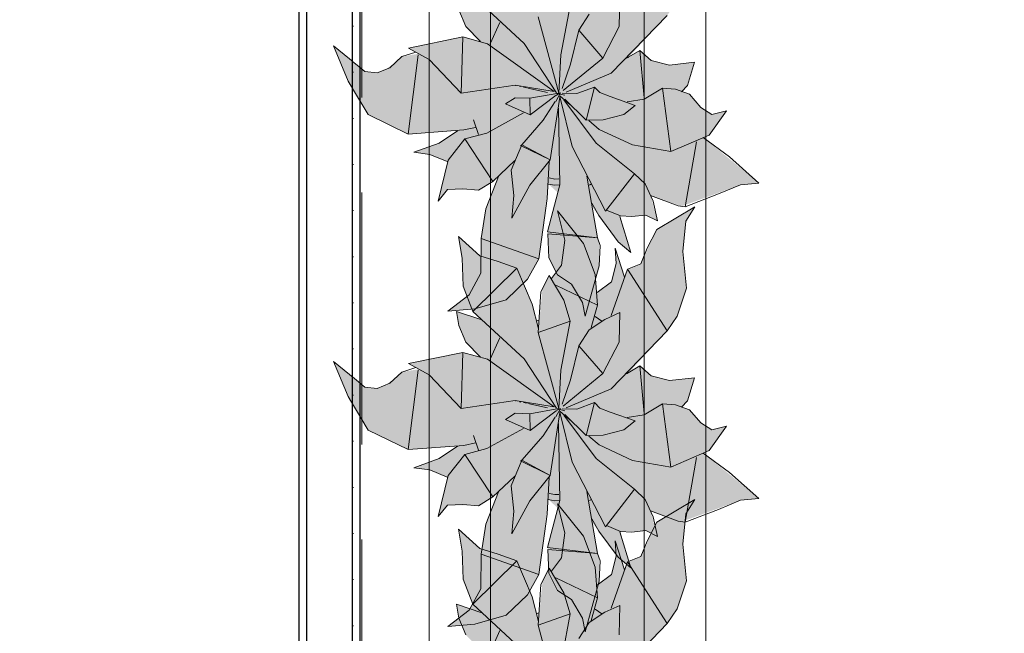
# Model space of a CAD drawing. Header units: millimetres. Extents: x -59761 to 112741, y -57975 to 46221.
# Tile 203 of 256: x 28408 to 30010, y 588 to 1586. Entities that reach past the tile are written whole.
import ezdxf

# ---------------------------------------------------------------- set-up
doc = ezdxf.new("R2010")
doc.units = ezdxf.units.MM
doc.linetypes.add('Wipeout_Contour', pattern=[1000, 0, -1000])
doc.linetypes.add('Штриховая', pattern=[564.444447, 282.222223, -282.222223])
for name, color, linetype in [('Интерьер - Мебель', 7, 'Continuous'), ('Конструктив - Стены Блок 100 нов', 7, 'Continuous'), ('Элемент Модели - Зона', 7, 'Continuous')]:
    doc.layers.add(name, color=color, linetype=linetype)

msp = doc.modelspace()

# ---------------------------------------------------------------- linework, layer by layer
at = {"layer": 'Интерьер - Мебель', "color": 7, "linetype": 'Continuous', "lineweight": 5}
for p, q in [((29074.11, 1718.07), (29074.11, 218.07)), ((29524.11, 218.07), (29524.11, 1718.07)), ((29174.11, 1618.07), (29174.11, 318.07)), ((29424.11, 318.07), (29424.11, 1618.07))]:
    msp.add_line(p, q, dxfattribs=at)
at = {"layer": 'Интерьер - Мебель', "color": 7, "linetype": 'Continuous', "lineweight": 15}
for p, q in [((29145.37, 1624.04), (29228.86, 1546.86)), ((29145.37, 1624.04), (29228.86, 1546.86)), ((29383.33, 1574.22), (29384.18, 1622.21)), ((29383.33, 1574.22), (29384.18, 1622.21)), ((29288.57, 1528.51), (29303.52, 1608.28)), ((29288.57, 1528.51), (29303.52, 1608.28)), ((29122.36, 1601.33), (29133.73, 1574.3)), ((29122.36, 1601.33), (29133.73, 1574.3)), ((29251.68, 1589.96), (29285.3, 1466.11)), ((29251.68, 1589.96), (29285.3, 1466.11)), ((29317.63, 1568.5), (29334.4, 1594.32)), ((29317.63, 1568.5), (29334.4, 1594.32)), ((29370.31, 1498.47), (29461.67, 1592.52)), ((29370.31, 1498.47), (29461.67, 1592.52)), ((29133.73, 1574.3), (29157.58, 1550.05)), ((29133.73, 1574.3), (29157.58, 1550.05)), ((29173.24, 1546.37), (29189.2, 1581.14)), ((29173.24, 1546.37), (29189.2, 1581.14)), ((29356.66, 1523.07), (29383.33, 1574.22)), ((29356.66, 1523.07), (29383.33, 1574.22)), ((29040.83, 1539.41), (29128.99, 1557.44)), ((29040.83, 1539.41), (29128.99, 1557.44)), ((29126.25, 1466.25), (29128.98, 1557.44)), ((29126.25, 1466.25), (29128.98, 1557.44)), ((29128.99, 1557.44), (29169, 1546.41)), ((29128.99, 1557.44), (29169, 1546.41)), ((29304.41, 1513.14), (29317.63, 1568.5)), ((29304.41, 1513.14), (29317.63, 1568.5)), ((29317.63, 1568.5), (29356.66, 1523.07)), ((29317.63, 1568.5), (29356.66, 1523.07)), ((29040.83, 1539.41), (29074.05, 1521.08)), ((29040.83, 1539.41), (29074.05, 1521.08)), ((29169, 1546.41), (29277.69, 1468.78)), ((29169, 1546.41), (29277.69, 1468.78)), ((29228.86, 1546.86), (29281.62, 1466.79)), ((29228.86, 1546.86), (29281.62, 1466.79)), ((29010.06, 1507.39), (29029.84, 1525.66)), ((29010.06, 1507.39), (29029.84, 1525.66)), ((29029.84, 1525.66), (29052.63, 1532.96)), ((29029.84, 1525.66), (29052.63, 1532.96)), ((29040.19, 1399.46), (29056.48, 1528.46)), ((29040.19, 1399.46), (29056.48, 1528.46)), ((29285.3, 1466.11), (29288.57, 1528.51)), ((29285.3, 1466.11), (29288.57, 1528.51)), ((29292.49, 1470.34), (29356.66, 1523.07)), ((29292.49, 1470.34), (29356.66, 1523.07)), ((29395.38, 1522.89), (29416.74, 1535.51)), ((29395.38, 1522.89), (29416.74, 1535.51)), ((29397.14, 1526.53), (29398, 1523.73)), ((29397.14, 1526.53), (29398, 1523.73)), ((29416.74, 1535.51), (29424.01, 1458.32)), ((29416.74, 1535.51), (29435.53, 1519.39)), ((29416.74, 1535.51), (29424.01, 1458.32)), ((29416.74, 1535.51), (29435.53, 1519.39)), ((28989.53, 1499.1), (29010.06, 1507.39)), ((28989.53, 1499.1), (29010.06, 1507.39)), ((29074.05, 1521.08), (29126.25, 1466.25)), ((29074.05, 1521.08), (29126.25, 1466.25)), ((29290.39, 1473.6), (29304.41, 1513.14)), ((29290.39, 1473.6), (29304.41, 1513.14)), ((29435.53, 1519.39), (29465.04, 1511.8)), ((29435.53, 1519.39), (29465.04, 1511.8)), ((29465.04, 1511.8), (29505.89, 1516.38)), ((29465.04, 1511.8), (29505.89, 1516.38)), ((29494.47, 1478.64), (29505.89, 1516.38)), ((29494.47, 1478.64), (29505.89, 1516.38)), ((29297.17, 1467.64), (29370.31, 1498.47)), ((29297.17, 1467.64), (29370.31, 1498.47)), ((29126.25, 1466.25), (29214.12, 1479.08)), ((29126.25, 1466.25), (29214.12, 1479.08)), ((29214.12, 1479.08), (29277.69, 1468.78)), ((29214.12, 1479.08), (29277.69, 1468.78)), ((29214.56, 1478.8), (29215.68, 1478.56)), ((29214.56, 1478.8), (29215.68, 1478.56)), ((29221.26, 1477.34), (29223.49, 1476.86)), ((29221.26, 1477.34), (29223.49, 1476.86)), ((29227.95, 1475.89), (29232.42, 1474.91)), ((29227.95, 1475.89), (29232.42, 1474.91)), ((29234.65, 1474.42), (29266.97, 1467.38)), ((29234.65, 1474.42), (29266.97, 1467.38)), ((29314.68, 1465.3), (29343.04, 1476.1)), ((29314.68, 1465.3), (29343.04, 1476.1)), ((29329.48, 1422.33), (29343.04, 1476.1)), ((29329.48, 1422.33), (29343.04, 1476.1)), ((29343.04, 1476.1), (29351.96, 1467.03)), ((29343.04, 1476.1), (29351.96, 1467.03)), ((29424.03, 1456.05), (29453.62, 1474.06)), ((29424.03, 1456.05), (29453.62, 1474.06)), ((29453.62, 1474.06), (29467.36, 1371.1)), ((29453.62, 1474.06), (29474.9, 1472.36)), ((29453.62, 1474.06), (29467.36, 1371.1)), ((29453.62, 1474.06), (29474.9, 1472.36)), ((29484.54, 1468.39), (29494.47, 1478.64)), ((29484.54, 1468.39), (29494.47, 1478.64)), ((29198.39, 1448.47), (29214.32, 1458.69)), ((29198.39, 1448.47), (29214.32, 1458.69)), ((29214.32, 1458.69), (29238.21, 1457.83)), ((29214.32, 1458.69), (29238.21, 1457.83)), ((29238.21, 1457.83), (29285.3, 1466.11)), ((29238.21, 1457.83), (29285.3, 1466.11)), ((29238.21, 1457.83), (29238.46, 1430.64)), ((29238.21, 1457.83), (29238.46, 1430.64)), ((29238.46, 1430.64), (29280.74, 1462.66)), ((29238.46, 1430.64), (29280.74, 1462.66)), ((29270.89, 1357.53), (29286.8, 1459.57)), ((29270.89, 1357.53), (29286.8, 1459.57)), ((29280.43, 1452.66), (29287.89, 1466.56)), ((29280.43, 1452.66), (29287.89, 1466.56)), ((29281.28, 1462.96), (29287.89, 1466.56)), ((29281.28, 1462.96), (29287.89, 1466.56)), ((29282.43, 1465.6), (29284.69, 1465.06)), ((29282.43, 1465.6), (29284.69, 1465.06)), ((29284.16, 1465.25), (29285.3, 1466.11)), ((29284.16, 1465.25), (29285.3, 1466.11)), ((29286.67, 1460.52), (29306.66, 1379.23)), ((29286.67, 1460.52), (29306.66, 1379.23)), ((29286.95, 1464.51), (29294.87, 1462.6)), ((29286.95, 1464.51), (29294.87, 1462.6)), ((29286.95, 1461.74), (29303.85, 1447.28)), ((29286.95, 1461.74), (29303.85, 1447.28)), ((29290.72, 1465.96), (29314.68, 1465.3)), ((29290.72, 1465.96), (29314.68, 1465.3)), ((29351.96, 1467.03), (29368.7, 1460.47)), ((29351.96, 1467.03), (29368.7, 1460.47)), ((29368.7, 1460.47), (29409.4, 1446.25)), ((29368.7, 1460.47), (29409.4, 1446.25)), ((29474.9, 1472.36), (29497.55, 1464.28)), ((29474.9, 1472.36), (29497.55, 1464.28)), ((29497.55, 1464.28), (29516.07, 1442.96)), ((29497.55, 1464.28), (29516.07, 1442.96)), ((29198.39, 1448.47), (29238.46, 1430.64)), ((29198.39, 1448.47), (29238.46, 1430.64)), ((29259.81, 1422.15), (29279, 1452.51)), ((29259.81, 1422.15), (29279, 1452.51)), ((29284.5, 1441.72), (29286.63, 1316.79)), ((29284.5, 1441.72), (29286.63, 1316.79)), ((29293.35, 1455.32), (29345.86, 1384.98)), ((29293.35, 1455.32), (29345.86, 1384.98)), ((29295.05, 1456.44), (29329.48, 1422.33)), ((29295.05, 1456.44), (29329.48, 1422.33)), ((29390.78, 1431.4), (29409.4, 1446.25)), ((29390.78, 1431.4), (29409.4, 1446.25)), ((29396.5, 1451.76), (29424.03, 1456.05)), ((29396.5, 1451.76), (29424.03, 1456.05)), ((29516.07, 1442.96), (29533.84, 1431.61)), ((29516.07, 1442.96), (29533.84, 1431.61)), ((28974.79, 1431.32), (29040.19, 1399.46)), ((28974.79, 1431.32), (29040.19, 1399.46)), ((29168.08, 1401.26), (29227.95, 1433.89)), ((29168.08, 1401.26), (29227.95, 1433.89)), ((29357.28, 1422.72), (29390.78, 1431.4)), ((29357.28, 1422.72), (29390.78, 1431.4)), ((29529.91, 1397.97), (29557.67, 1437.55)), ((29529.91, 1397.97), (29557.67, 1437.55)), ((29533.84, 1431.61), (29557.67, 1437.55)), ((29533.84, 1431.61), (29557.67, 1437.55)), ((29130.74, 1406.33), (29149.78, 1410.26)), ((29130.74, 1406.33), (29149.78, 1410.26)), ((29146.49, 1422.49), (29154.7, 1398.64)), ((29146.49, 1422.49), (29154.7, 1398.64)), ((29225.18, 1382.08), (29259.81, 1422.15)), ((29225.18, 1382.08), (29259.81, 1422.15)), ((29329.48, 1422.33), (29357.28, 1422.72)), ((29329.48, 1422.33), (29357.28, 1422.72)), ((29333.99, 1421.49), (29350.89, 1407.04)), ((29333.99, 1421.49), (29350.89, 1407.04)), ((29040.19, 1399.46), (29130.74, 1406.33)), ((29040.19, 1399.46), (29130.74, 1406.33)), ((29090.71, 1384.98), (29120.1, 1404.85)), ((29090.71, 1384.98), (29120.1, 1404.85)), ((29132.51, 1391.57), (29168.08, 1401.26)), ((29132.51, 1391.57), (29168.08, 1401.26)), ((29350.89, 1407.04), (29405.1, 1381.82)), ((29350.89, 1407.04), (29405.1, 1381.82)), ((29467.36, 1371.1), (29529.91, 1397.97)), ((29467.36, 1371.1), (29529.91, 1397.97)), ((29520.23, 1393.85), (29562.63, 1362.45)), ((29520.23, 1393.85), (29562.63, 1362.45)), ((29049.3, 1370), (29090.71, 1384.98)), ((29049.3, 1370), (29090.71, 1384.98)), ((29105.04, 1357.19), (29132.51, 1391.57)), ((29105.04, 1357.19), (29132.51, 1391.57)), ((29132.51, 1391.57), (29177.98, 1322.64)), ((29132.51, 1391.57), (29177.98, 1322.64)), ((29207.58, 1340.65), (29225.18, 1382.08)), ((29207.58, 1340.65), (29225.18, 1382.08)), ((29222.57, 1381.24), (29225.18, 1382.08)), ((29222.57, 1381.24), (29225.18, 1382.08)), ((29222.57, 1381.24), (29270.89, 1357.53)), ((29222.57, 1381.24), (29270.89, 1357.53)), ((29225.18, 1382.08), (29270.89, 1357.53)), ((29225.18, 1382.08), (29270.89, 1357.53)), ((29306.66, 1379.23), (29361.3, 1274.05)), ((29306.66, 1379.23), (29361.3, 1274.05)), ((29345.86, 1384.98), (29408.16, 1335.08)), ((29345.86, 1384.98), (29408.16, 1335.08)), ((29405.1, 1381.82), (29467.36, 1371.1)), ((29405.1, 1381.82), (29467.36, 1371.1)), ((29490.77, 1281.47), (29508.88, 1386.8)), ((29490.77, 1281.47), (29508.88, 1386.8)), ((29049.3, 1370), (29075.18, 1366.37)), ((29049.3, 1370), (29075.18, 1366.37)), ((29075.18, 1366.37), (29103.78, 1354.73)), ((29075.18, 1366.37), (29103.78, 1354.73)), ((29562.63, 1362.45), (29610.79, 1319.95)), ((29562.63, 1362.45), (29610.79, 1319.95)), ((29088.65, 1290.59), (29105.04, 1357.19)), ((29088.65, 1290.59), (29105.04, 1357.19)), ((29177.98, 1322.64), (29213.44, 1356.52)), ((29177.98, 1322.64), (29213.44, 1356.52)), ((29237.91, 1316.29), (29270.89, 1357.53)), ((29237.91, 1316.29), (29270.89, 1357.53)), ((29266.24, 1294.7), (29269.45, 1354.7)), ((29266.24, 1294.7), (29269.45, 1354.7)), ((29166.63, 1278.1), (29186.93, 1330.68)), ((29166.63, 1278.1), (29186.93, 1330.68)), ((29207.58, 1340.65), (29212.22, 1299.53)), ((29207.58, 1340.65), (29212.22, 1299.53)), ((29330.81, 1331.26), (29348.3, 1230.68)), ((29330.81, 1331.26), (29348.3, 1230.68)), ((29361.3, 1274.05), (29408.16, 1335.08)), ((29361.3, 1274.05), (29408.16, 1335.08)), ((29408.16, 1335.08), (29425.65, 1318.54)), ((29408.16, 1335.08), (29425.65, 1318.54)), ((29154.56, 1308.31), (29177.98, 1322.64)), ((29154.56, 1308.31), (29177.98, 1322.64)), ((29208.97, 1262.7), (29237.91, 1316.29)), ((29208.97, 1262.7), (29237.91, 1316.29)), ((29266.76, 1240.33), (29286.63, 1316.79)), ((29266.76, 1240.33), (29286.63, 1316.79)), ((29268.15, 1318.33), (29278.22, 1316.31)), ((29268.15, 1318.33), (29278.22, 1316.31)), ((29269.42, 1328.2), (29278.69, 1326.34)), ((29269.42, 1328.2), (29278.69, 1326.34)), ((29278.22, 1316.31), (29286.02, 1316.76)), ((29278.22, 1316.31), (29286.02, 1316.76)), ((29278.69, 1326.34), (29285.23, 1326.72)), ((29278.69, 1326.34), (29285.23, 1326.72)), ((29335.12, 1316.56), (29337.38, 1318.05)), ((29335.12, 1316.56), (29337.38, 1318.05)), ((29425.65, 1318.54), (29438.68, 1290.33)), ((29425.65, 1318.54), (29438.68, 1290.33)), ((29544.88, 1302.23), (29580.72, 1317.13)), ((29544.88, 1302.23), (29580.72, 1317.13)), ((29580.72, 1317.13), (29610.79, 1319.95)), ((29580.72, 1317.13), (29610.79, 1319.95)), ((29088.65, 1290.59), (29104.18, 1309.2)), ((29088.65, 1290.59), (29104.18, 1309.2)), ((29104.18, 1309.2), (29129.03, 1310.35)), ((29104.18, 1309.2), (29129.03, 1310.35)), ((29129.03, 1310.35), (29154.56, 1308.31)), ((29129.03, 1310.35), (29154.56, 1308.31)), ((29208.97, 1262.7), (29212.22, 1299.53)), ((29208.97, 1262.7), (29212.22, 1299.53)), ((29434.42, 1299.86), (29479.31, 1282.91)), ((29434.42, 1299.86), (29479.31, 1282.91)), ((29490.77, 1281.47), (29544.88, 1302.23)), ((29490.77, 1281.47), (29544.88, 1302.23)), ((29252.45, 1196.55), (29266.24, 1294.7)), ((29252.45, 1196.55), (29266.24, 1294.7)), ((29338.87, 1287.08), (29350.25, 1267.09)), ((29338.87, 1287.08), (29350.25, 1267.09)), ((29438.68, 1290.33), (29445.52, 1258.44)), ((29438.68, 1290.33), (29445.52, 1258.44)), ((29479.31, 1282.91), (29490.77, 1281.47)), ((29479.31, 1282.91), (29490.77, 1281.47)), ((29158.91, 1229.61), (29166.63, 1278.1)), ((29158.91, 1229.61), (29166.63, 1278.1)), ((29283.18, 1274.47), (29294.75, 1227.05)), ((29283.18, 1274.47), (29325.22, 1221.49)), ((29283.18, 1274.47), (29294.75, 1227.05)), ((29283.18, 1274.47), (29325.22, 1221.49)), ((29350.25, 1267.09), (29381.73, 1224.36)), ((29350.25, 1267.09), (29381.73, 1224.36)), ((29362.87, 1276.08), (29385.26, 1266.39)), ((29362.87, 1276.08), (29385.26, 1266.39)), ((29384.62, 1265.72), (29402.17, 1207.05)), ((29384.62, 1265.72), (29402.17, 1207.05)), ((29385.26, 1266.39), (29403.58, 1265.45)), ((29385.26, 1266.39), (29403.58, 1265.45)), ((29403.58, 1265.45), (29426.79, 1267.77)), ((29403.58, 1265.45), (29426.79, 1267.77)), ((29426.79, 1267.77), (29445.52, 1258.44)), ((29426.79, 1267.77), (29445.52, 1258.44)), ((29444.41, 1244.36), (29506.21, 1281.21)), ((29444.41, 1244.36), (29506.21, 1281.21)), ((29491.71, 1257.82), (29506.21, 1281.21)), ((29491.71, 1257.82), (29506.21, 1281.21)), ((29486.94, 1208.57), (29491.71, 1257.82)), ((29486.94, 1208.57), (29491.71, 1257.82)), ((29266.76, 1240.33), (29343.9, 1231.2)), ((29266.76, 1240.33), (29343.9, 1231.2)), ((29267.44, 1237.14), (29268.79, 1198.37)), ((29267.44, 1237.14), (29348.3, 1230.68)), ((29267.44, 1237.14), (29268.79, 1198.37)), ((29267.44, 1237.14), (29348.3, 1230.68)), ((29428.67, 1213.75), (29444.41, 1244.36)), ((29428.67, 1213.75), (29444.41, 1244.36)), ((29121.97, 1233.01), (29128.19, 1197.52)), ((29121.97, 1233.01), (29156.62, 1201.52)), ((29121.97, 1233.01), (29128.19, 1197.52)), ((29121.97, 1233.01), (29156.62, 1201.52)), ((29158.46, 1173.23), (29158.91, 1229.61)), ((29158.46, 1173.23), (29158.91, 1229.61)), ((29158.91, 1229.61), (29252.45, 1196.55)), ((29158.91, 1229.61), (29252.45, 1196.55)), ((29289.57, 1186.2), (29294.75, 1227.05)), ((29289.57, 1186.2), (29294.75, 1227.05)), ((29325.22, 1221.49), (29344.34, 1171.38)), ((29325.22, 1221.49), (29344.34, 1171.38)), ((29348.3, 1230.68), (29352.34, 1218.35)), ((29348.3, 1230.68), (29352.34, 1218.35)), ((29351.02, 1185.54), (29352.34, 1218.35)), ((29351.02, 1185.54), (29352.34, 1218.35)), ((29381.73, 1224.36), (29402.17, 1207.05)), ((29381.73, 1224.36), (29402.17, 1207.05)), ((29156.62, 1201.52), (29186.47, 1192.34)), ((29156.62, 1201.52), (29186.47, 1192.34)), ((29376.98, 1214.22), (29378.19, 1189.05)), ((29376.98, 1214.22), (29391.97, 1167.03)), ((29376.98, 1214.22), (29378.19, 1189.05)), ((29376.98, 1214.22), (29391.97, 1167.03)), ((29418.77, 1188.42), (29428.67, 1213.75)), ((29418.77, 1188.42), (29428.67, 1213.75)), ((29486.94, 1208.57), (29492.74, 1149.08)), ((29486.94, 1208.57), (29492.74, 1149.08)), ((29128.19, 1197.52), (29129.61, 1151.96)), ((29128.19, 1197.52), (29129.61, 1151.96)), ((29186.47, 1192.34), (29216.67, 1181.57)), ((29186.47, 1192.34), (29216.67, 1181.57)), ((29234.44, 1163.51), (29252.45, 1196.55)), ((29234.44, 1163.51), (29252.45, 1196.55)), ((29268.79, 1198.37), (29283.12, 1170.59)), ((29268.79, 1198.37), (29283.12, 1170.59)), ((29273.25, 1164.82), (29289.57, 1186.2)), ((29273.25, 1164.82), (29289.57, 1186.2)), ((29328.24, 1103.26), (29351.02, 1185.54)), ((29328.24, 1103.26), (29351.02, 1185.54)), ((29370.63, 1159.36), (29378.19, 1189.05)), ((29370.63, 1159.36), (29378.19, 1189.05)), ((29396.93, 1179.72), (29418.77, 1188.42)), ((29396.93, 1179.72), (29418.77, 1188.42)), ((29139.49, 1138.18), (29158.46, 1173.23)), ((29139.49, 1138.18), (29158.46, 1173.23)), ((29145.37, 1111), (29216.67, 1181.57)), ((29145.37, 1111), (29216.67, 1181.57)), ((29216.67, 1181.57), (29241.75, 1123.15)), ((29216.67, 1181.57), (29241.75, 1123.15)), ((29255.63, 1142.94), (29269.45, 1169.52)), ((29255.63, 1142.94), (29269.45, 1169.52)), ((29269.45, 1169.52), (29293.38, 1129.48)), ((29269.45, 1169.52), (29293.38, 1129.48)), ((29283.12, 1170.59), (29305.83, 1155.72)), ((29283.12, 1170.59), (29305.83, 1155.72)), ((29344.34, 1171.38), (29348.09, 1121.45)), ((29344.34, 1171.38), (29348.09, 1121.45)), ((29370.08, 1104.74), (29396.93, 1179.72)), ((29370.08, 1104.74), (29396.93, 1179.72)), ((29396.93, 1179.72), (29461.66, 1079.48)), ((29396.93, 1179.72), (29461.66, 1079.48)), ((29199.75, 1130.23), (29234.44, 1163.51)), ((29199.75, 1130.23), (29234.44, 1163.51)), ((29280.19, 1153.75), (29348.09, 1121.45)), ((29280.19, 1153.75), (29348.09, 1121.45)), ((29305.83, 1155.72), (29323.45, 1125.58)), ((29305.83, 1155.72), (29323.45, 1125.58)), ((29347.71, 1141.99), (29370.63, 1159.36)), ((29347.71, 1141.99), (29370.63, 1159.36)), ((29104.74, 1111.7), (29139.49, 1138.18)), ((29104.74, 1111.7), (29139.49, 1138.18)), ((29129.61, 1151.96), (29145.37, 1111)), ((29129.61, 1151.96), (29145.37, 1111)), ((29251.68, 1076.91), (29255.63, 1142.94)), ((29251.68, 1076.91), (29255.63, 1142.94)), ((29477.47, 1103.29), (29492.74, 1149.08)), ((29477.47, 1103.29), (29492.74, 1149.08)), ((29148.53, 1115.51), (29199.75, 1130.23)), ((29148.53, 1115.51), (29199.75, 1130.23)), ((29241.75, 1123.15), (29252.03, 1082.94)), ((29241.75, 1123.15), (29252.03, 1082.94)), ((29293.38, 1129.48), (29303.52, 1095.24)), ((29293.38, 1129.48), (29303.52, 1095.24)), ((29323.45, 1125.58), (29328.24, 1103.26)), ((29323.45, 1125.58), (29328.24, 1103.26)), ((29337.91, 1084.81), (29348.09, 1121.45)), ((29337.91, 1084.81), (29348.09, 1121.45)), ((29104.74, 1111.7), (29148.53, 1115.51)), ((29104.74, 1111.7), (29148.53, 1115.51)), ((29118.87, 1111.02), (29122.36, 1088.28)), ((29118.87, 1111.02), (29159.87, 1097.25)), ((29118.87, 1111.02), (29122.36, 1088.28)), ((29118.87, 1111.02), (29159.87, 1097.25)), ((29145.37, 1111), (29228.86, 1033.81)), ((29145.37, 1111), (29228.86, 1033.81)), ((29360.08, 1098.03), (29384.18, 1109.17)), ((29360.08, 1098.03), (29384.18, 1109.17)), ((29383.33, 1061.18), (29384.18, 1109.17)), ((29383.33, 1061.18), (29384.18, 1109.17)), ((29248.44, 1095.52), (29252.8, 1096.92)), ((29248.44, 1095.52), (29252.8, 1096.92)), ((29251.68, 1076.91), (29303.52, 1095.24)), ((29251.68, 1076.91), (29303.52, 1095.24)), ((29288.57, 1015.46), (29303.52, 1095.24)), ((29288.57, 1015.46), (29303.52, 1095.24)), ((29334.4, 1081.28), (29360.08, 1098.03)), ((29334.4, 1081.28), (29360.08, 1098.03)), ((29344.04, 1103.1), (29355.2, 1095.36)), ((29344.04, 1103.1), (29355.2, 1095.36)), ((29461.67, 1079.48), (29477.47, 1103.29)), ((29461.67, 1079.48), (29477.47, 1103.29)), ((29122.36, 1088.28), (29133.73, 1061.26)), ((29122.36, 1088.28), (29133.73, 1061.26)), ((29251.68, 1076.91), (29285.3, 953.06)), ((29251.68, 1076.91), (29285.3, 953.06)), ((29317.63, 1055.45), (29334.4, 1081.28)), ((29317.63, 1055.45), (29334.4, 1081.28)), ((29370.31, 985.43), (29461.67, 1079.48)), ((29370.31, 985.43), (29461.67, 1079.48)), ((29133.73, 1061.26), (29157.58, 1037)), ((29133.73, 1061.26), (29157.58, 1037)), ((29173.24, 1033.32), (29189.2, 1068.09)), ((29173.24, 1033.32), (29189.2, 1068.09)), ((29356.66, 1010.03), (29383.33, 1061.18)), ((29356.66, 1010.03), (29383.33, 1061.18)), ((29040.83, 1026.36), (29128.99, 1044.39)), ((29040.83, 1026.36), (29128.99, 1044.39)), ((29126.25, 953.2), (29128.98, 1044.39)), ((29126.25, 953.2), (29128.98, 1044.39)), ((29128.99, 1044.39), (29169, 1033.37)), ((29128.99, 1044.39), (29169, 1033.37)), ((29304.41, 1000.09), (29317.63, 1055.45)), ((29304.41, 1000.09), (29317.63, 1055.45)), ((29317.63, 1055.45), (29356.66, 1010.03)), ((29317.63, 1055.45), (29356.66, 1010.03)), ((29040.83, 1026.36), (29074.05, 1008.04)), ((29040.83, 1026.36), (29074.05, 1008.04)), ((29169, 1033.37), (29277.69, 955.74)), ((29169, 1033.37), (29277.69, 955.74)), ((29228.86, 1033.81), (29281.62, 953.75)), ((29228.86, 1033.81), (29281.62, 953.75)), ((29010.06, 994.34), (29029.84, 1012.61)), ((29010.06, 994.34), (29029.84, 1012.61)), ((29029.84, 1012.61), (29052.63, 1019.92)), ((29029.84, 1012.61), (29052.63, 1019.92)), ((29040.19, 886.41), (29056.48, 1015.41)), ((29040.19, 886.41), (29056.48, 1015.41)), ((29285.3, 953.06), (29288.57, 1015.46)), ((29285.3, 953.06), (29288.57, 1015.46)), ((29292.49, 957.29), (29356.66, 1010.03)), ((29292.49, 957.29), (29356.66, 1010.03)), ((29395.38, 1009.84), (29416.74, 1022.47)), ((29395.38, 1009.84), (29416.74, 1022.47)), ((29397.14, 1013.49), (29398, 1010.69)), ((29397.14, 1013.49), (29398, 1010.69)), ((29416.74, 1022.47), (29424.01, 945.27)), ((29416.74, 1022.47), (29435.53, 1006.34)), ((29416.74, 1022.47), (29424.01, 945.27)), ((29416.74, 1022.47), (29435.53, 1006.34)), ((28989.53, 986.05), (29010.06, 994.34)), ((28989.53, 986.05), (29010.06, 994.34)), ((29074.05, 1008.04), (29126.25, 953.2)), ((29074.05, 1008.04), (29126.25, 953.2)), ((29290.39, 960.56), (29304.41, 1000.09)), ((29290.39, 960.56), (29304.41, 1000.09)), ((29435.53, 1006.34), (29465.04, 998.76)), ((29435.53, 1006.34), (29465.04, 998.76)), ((29465.04, 998.76), (29505.89, 1003.33)), ((29465.04, 998.76), (29505.89, 1003.33)), ((29494.47, 965.59), (29505.89, 1003.33)), ((29494.47, 965.59), (29505.89, 1003.33)), ((29297.17, 954.59), (29370.31, 985.43)), ((29297.17, 954.59), (29370.31, 985.43)), ((29126.25, 953.2), (29214.12, 966.03)), ((29126.25, 953.2), (29214.12, 966.03)), ((29214.12, 966.03), (29277.69, 955.74)), ((29214.12, 966.03), (29277.69, 955.74)), ((29214.56, 965.76), (29215.68, 965.52)), ((29214.56, 965.76), (29215.68, 965.52)), ((29221.26, 964.3), (29223.49, 963.81)), ((29221.26, 964.3), (29223.49, 963.81)), ((29227.95, 962.84), (29232.42, 961.87)), ((29227.95, 962.84), (29232.42, 961.87)), ((29234.65, 961.38), (29266.97, 954.33)), ((29234.65, 961.38), (29266.97, 954.33)), ((29314.68, 952.26), (29343.04, 963.05)), ((29314.68, 952.26), (29343.04, 963.05)), ((29329.48, 909.29), (29343.04, 963.05)), ((29329.48, 909.29), (29343.04, 963.05)), ((29343.04, 963.05), (29351.96, 953.98)), ((29343.04, 963.05), (29351.96, 953.98)), ((29484.54, 955.34), (29494.47, 965.59)), ((29484.54, 955.34), (29494.47, 965.59)), ((29198.39, 935.42), (29214.32, 945.65)), ((29198.39, 935.42), (29214.32, 945.65)), ((29214.32, 945.65), (29238.21, 944.78)), ((29214.32, 945.65), (29238.21, 944.78)), ((29238.21, 944.78), (29285.3, 953.06)), ((29238.21, 944.78), (29285.3, 953.06)), ((29238.46, 917.6), (29280.74, 949.61)), ((29238.46, 917.6), (29280.74, 949.61)), ((29270.89, 844.49), (29286.8, 946.52)), ((29270.89, 844.49), (29286.8, 946.52)), ((29280.43, 939.62), (29287.89, 953.51)), ((29280.43, 939.62), (29287.89, 953.51)), ((29281.28, 949.91), (29287.89, 953.51)), ((29281.28, 949.91), (29287.89, 953.51)), ((29282.43, 952.56), (29284.69, 952.01)), ((29282.43, 952.56), (29284.69, 952.01)), ((29284.16, 952.2), (29285.3, 953.06)), ((29284.16, 952.2), (29285.3, 953.06)), ((29286.67, 947.47), (29306.66, 866.18)), ((29286.67, 947.47), (29306.66, 866.18)), ((29286.95, 951.47), (29294.87, 949.55)), ((29286.95, 951.47), (29294.87, 949.55)), ((29286.95, 948.69), (29303.85, 934.23)), ((29286.95, 948.69), (29303.85, 934.23)), ((29290.72, 952.91), (29314.68, 952.26)), ((29290.72, 952.91), (29314.68, 952.26)), ((29351.96, 953.98), (29368.7, 947.42)), ((29351.96, 953.98), (29368.7, 947.42)), ((29368.7, 947.42), (29409.4, 933.2)), ((29368.7, 947.42), (29409.4, 933.2)), ((29424.03, 943.01), (29453.62, 961.02)), ((29424.03, 943.01), (29453.62, 961.02)), ((29453.62, 961.02), (29467.36, 858.06)), ((29453.62, 961.02), (29474.9, 959.32)), ((29453.62, 961.02), (29467.36, 858.06)), ((29453.62, 961.02), (29474.9, 959.32)), ((29474.9, 959.32), (29497.55, 951.24)), ((29474.9, 959.32), (29497.55, 951.24)), ((29497.55, 951.24), (29516.07, 929.91)), ((29497.55, 951.24), (29516.07, 929.91)), ((29198.39, 935.42), (29238.46, 917.6)), ((29198.39, 935.42), (29238.46, 917.6)), ((29238.21, 944.78), (29238.46, 917.6)), ((29238.21, 944.78), (29238.46, 917.6)), ((29259.81, 909.1), (29279, 939.46)), ((29259.81, 909.1), (29279, 939.46)), ((29293.35, 942.28), (29345.86, 871.93)), ((29293.35, 942.28), (29345.86, 871.93)), ((29295.05, 943.4), (29329.48, 909.29)), ((29295.05, 943.4), (29329.48, 909.29)), ((29390.78, 918.36), (29409.4, 933.2)), ((29390.78, 918.36), (29409.4, 933.2)), ((29396.5, 938.72), (29424.03, 943.01)), ((29396.5, 938.72), (29424.03, 943.01)), ((29516.07, 929.91), (29533.84, 918.57)), ((29516.07, 929.91), (29533.84, 918.57)), ((28974.79, 918.28), (29040.19, 886.41)), ((28974.79, 918.28), (29040.19, 886.41)), ((29168.08, 888.22), (29227.95, 920.85)), ((29168.08, 888.22), (29227.95, 920.85)), ((29284.5, 928.68), (29286.63, 803.75)), ((29284.5, 928.68), (29286.63, 803.75)), ((29357.28, 909.68), (29390.78, 918.36)), ((29357.28, 909.68), (29390.78, 918.36)), ((29529.91, 884.93), (29557.67, 924.5)), ((29529.91, 884.93), (29557.67, 924.5)), ((29533.84, 918.57), (29557.67, 924.5)), ((29533.84, 918.57), (29557.67, 924.5)), ((29130.74, 893.29), (29149.78, 897.22)), ((29130.74, 893.29), (29149.78, 897.22)), ((29146.49, 909.44), (29154.7, 885.6)), ((29146.49, 909.44), (29154.7, 885.6)), ((29225.18, 869.03), (29259.81, 909.1)), ((29225.18, 869.03), (29259.81, 909.1)), ((29329.48, 909.29), (29357.28, 909.68)), ((29329.48, 909.29), (29357.28, 909.68)), ((29333.99, 908.45), (29350.89, 893.99)), ((29333.99, 908.45), (29350.89, 893.99)), ((29040.19, 886.41), (29130.74, 893.29)), ((29040.19, 886.41), (29130.74, 893.29)), ((29090.71, 871.93), (29120.1, 891.8)), ((29090.71, 871.93), (29120.1, 891.8)), ((29132.51, 878.52), (29168.08, 888.22)), ((29132.51, 878.52), (29168.08, 888.22)), ((29350.89, 894), (29405.1, 868.77)), ((29350.89, 894), (29405.1, 868.77)), ((29467.36, 858.06), (29529.91, 884.93)), ((29467.36, 858.06), (29529.91, 884.93)), ((29049.3, 856.96), (29090.71, 871.93)), ((29049.3, 856.96), (29090.71, 871.93)), ((29105.04, 844.15), (29132.51, 878.52)), ((29105.04, 844.15), (29132.51, 878.52)), ((29132.51, 878.52), (29177.98, 809.59)), ((29132.51, 878.52), (29177.98, 809.59)), ((29207.58, 827.6), (29225.18, 869.03)), ((29207.58, 827.6), (29225.18, 869.03)), ((29222.57, 868.2), (29225.18, 869.03)), ((29222.57, 868.2), (29225.18, 869.03)), ((29222.57, 868.2), (29270.89, 844.49)), ((29222.57, 868.2), (29270.89, 844.49)), ((29225.18, 869.03), (29270.89, 844.49)), ((29225.18, 869.03), (29270.89, 844.49)), ((29306.66, 866.18), (29361.3, 761)), ((29306.66, 866.18), (29361.3, 761)), ((29345.86, 871.93), (29408.16, 822.03)), ((29345.86, 871.93), (29408.16, 822.03)), ((29405.1, 868.77), (29467.36, 858.06)), ((29405.1, 868.77), (29467.36, 858.06)), ((29490.77, 768.43), (29508.88, 873.76)), ((29490.77, 768.43), (29508.88, 873.76)), ((29520.23, 880.8), (29562.63, 849.4)), ((29520.23, 880.8), (29562.63, 849.4)), ((29049.3, 856.96), (29075.18, 853.32)), ((29049.3, 856.96), (29075.18, 853.32)), ((29075.18, 853.32), (29103.78, 841.69)), ((29075.18, 853.32), (29103.78, 841.69)), ((29562.63, 849.4), (29610.79, 806.9)), ((29562.63, 849.4), (29610.79, 806.9)), ((29088.65, 777.55), (29105.04, 844.15)), ((29088.65, 777.55), (29105.04, 844.15)), ((29177.98, 809.59), (29213.44, 843.48)), ((29177.98, 809.59), (29213.44, 843.48)), ((29237.91, 803.24), (29270.89, 844.49)), ((29237.91, 803.24), (29270.89, 844.49)), ((29266.24, 781.65), (29269.45, 841.66)), ((29266.24, 781.65), (29269.45, 841.66)), ((29166.63, 765.05), (29186.93, 817.64)), ((29166.63, 765.05), (29186.93, 817.64)), ((29207.58, 827.6), (29212.22, 786.49)), ((29207.58, 827.6), (29212.22, 786.49)), ((29330.81, 818.22), (29348.3, 717.64)), ((29330.81, 818.22), (29348.3, 717.64)), ((29361.3, 761), (29408.16, 822.03)), ((29361.3, 761), (29408.16, 822.03)), ((29408.16, 822.03), (29425.65, 805.49)), ((29408.16, 822.03), (29425.65, 805.49)), ((29154.56, 795.27), (29177.98, 809.59)), ((29154.56, 795.27), (29177.98, 809.59)), ((29208.97, 749.66), (29237.91, 803.24)), ((29208.97, 749.66), (29237.91, 803.24)), ((29266.76, 727.28), (29286.63, 803.75)), ((29266.76, 727.28), (29286.63, 803.75)), ((29268.15, 805.28), (29278.22, 803.26)), ((29268.15, 805.28), (29278.22, 803.26)), ((29269.42, 815.15), (29278.69, 813.3)), ((29269.42, 815.15), (29278.69, 813.3)), ((29278.22, 803.26), (29286.02, 803.71)), ((29278.22, 803.26), (29286.02, 803.71)), ((29278.69, 813.3), (29285.23, 813.67)), ((29278.69, 813.3), (29285.23, 813.67)), ((29335.12, 803.52), (29337.38, 805)), ((29335.12, 803.52), (29337.38, 805)), ((29425.65, 805.49), (29438.68, 777.29)), ((29425.65, 805.49), (29438.68, 777.29)), ((29444.41, 768.34), (29506.21, 805.19)), ((29444.41, 768.34), (29506.21, 805.19)), ((29491.71, 781.8), (29506.21, 805.19)), ((29491.71, 781.8), (29506.21, 805.19)), ((29544.88, 789.18), (29580.72, 804.08)), ((29544.88, 789.18), (29580.72, 804.08)), ((29580.72, 804.08), (29610.79, 806.9)), ((29580.72, 804.08), (29610.79, 806.9)), ((29088.65, 777.55), (29104.18, 796.16)), ((29088.65, 777.55), (29104.18, 796.16)), ((29104.18, 796.16), (29129.03, 797.31)), ((29104.18, 796.16), (29129.03, 797.31)), ((29129.03, 797.31), (29154.56, 795.27)), ((29129.03, 797.31), (29154.56, 795.27)), ((29208.97, 749.66), (29212.22, 786.49)), ((29208.97, 749.66), (29212.22, 786.49)), ((29283.18, 798.45), (29294.75, 751.03)), ((29283.18, 798.45), (29325.22, 745.47)), ((29283.18, 798.45), (29294.75, 751.03)), ((29283.18, 798.45), (29325.22, 745.47)), ((29434.42, 786.82), (29479.31, 769.86)), ((29434.42, 786.82), (29479.31, 769.86)), ((29490.77, 768.43), (29544.88, 789.18)), ((29490.77, 768.43), (29544.88, 789.18)), ((29252.45, 683.5), (29266.24, 781.65)), ((29252.45, 683.5), (29266.24, 781.65)), ((29338.87, 774.03), (29350.25, 754.05)), ((29338.87, 774.03), (29350.25, 754.05)), ((29438.68, 777.29), (29445.52, 745.4)), ((29438.68, 777.29), (29445.52, 745.4)), ((29479.31, 769.86), (29490.77, 768.43)), ((29479.31, 769.86), (29490.77, 768.43)), ((29486.94, 732.55), (29491.71, 781.8)), ((29486.94, 732.55), (29491.71, 781.8)), ((29121.97, 756.99), (29128.19, 721.5)), ((29121.97, 756.99), (29156.62, 725.5)), ((29121.97, 756.99), (29128.19, 721.5)), ((29121.97, 756.99), (29156.62, 725.5)), ((29158.91, 716.57), (29166.63, 765.05)), ((29158.91, 716.57), (29166.63, 765.05)), ((29350.25, 754.05), (29381.73, 711.31)), ((29350.25, 754.05), (29381.73, 711.31)), ((29362.87, 763.04), (29385.26, 753.34)), ((29362.87, 763.04), (29385.26, 753.34)), ((29385.26, 753.34), (29403.58, 752.4)), ((29385.26, 753.34), (29403.58, 752.4)), ((29403.58, 752.4), (29426.79, 754.73)), ((29403.58, 752.4), (29426.79, 754.73)), ((29426.79, 754.73), (29445.52, 745.4)), ((29426.79, 754.73), (29445.52, 745.4)), ((29428.67, 737.73), (29444.41, 768.34)), ((29428.67, 737.73), (29444.41, 768.34)), ((29289.57, 710.18), (29294.75, 751.03)), ((29289.57, 710.18), (29294.75, 751.03)), ((29325.22, 745.47), (29344.34, 695.36)), ((29325.22, 745.47), (29344.34, 695.36)), ((29376.98, 738.2), (29378.19, 713.03)), ((29376.98, 738.2), (29391.97, 691.01)), ((29376.98, 738.2), (29378.19, 713.03)), ((29376.98, 738.2), (29391.97, 691.01)), ((29384.62, 752.68), (29402.17, 694.01)), ((29384.62, 752.68), (29402.17, 694.01)), ((29418.77, 712.4), (29428.67, 737.73)), ((29418.77, 712.4), (29428.67, 737.73)), ((29128.19, 721.5), (29129.61, 675.94)), ((29128.19, 721.5), (29129.61, 675.94)), ((29156.62, 725.5), (29186.47, 716.32)), ((29156.62, 725.5), (29186.47, 716.32)), ((29266.76, 727.28), (29343.9, 718.16)), ((29266.76, 727.28), (29343.9, 718.16)), ((29267.44, 724.09), (29268.79, 685.33)), ((29267.44, 724.09), (29348.3, 717.64)), ((29267.44, 724.09), (29268.79, 685.33)), ((29267.44, 724.09), (29348.3, 717.64)), ((29486.94, 732.55), (29492.74, 673.06)), ((29486.94, 732.55), (29492.74, 673.06)), ((29145.37, 634.98), (29216.67, 705.55)), ((29145.37, 634.98), (29216.67, 705.55)), ((29158.46, 660.18), (29158.91, 716.57)), ((29158.46, 660.18), (29158.91, 716.57)), ((29158.91, 716.57), (29252.45, 683.5)), ((29158.91, 716.57), (29252.45, 683.5)), ((29186.47, 716.32), (29216.67, 705.55)), ((29186.47, 716.32), (29216.67, 705.55)), ((29216.67, 705.55), (29241.75, 647.13)), ((29216.67, 705.55), (29241.75, 647.13)), ((29273.25, 688.8), (29289.57, 710.18)), ((29273.25, 688.8), (29289.57, 710.18)), ((29348.3, 717.64), (29352.34, 705.3)), ((29348.3, 717.64), (29352.34, 705.3)), ((29351.02, 672.5), (29352.34, 705.3)), ((29351.02, 672.5), (29352.34, 705.3)), ((29370.63, 683.34), (29378.19, 713.03)), ((29370.63, 683.34), (29378.19, 713.03)), ((29381.73, 711.31), (29402.17, 694.01)), ((29381.73, 711.31), (29402.17, 694.01)), ((29396.93, 703.7), (29418.77, 712.4)), ((29396.93, 703.7), (29418.77, 712.4)), ((29255.63, 666.92), (29269.45, 693.5)), ((29255.63, 666.92), (29269.45, 693.5)), ((29269.45, 693.5), (29293.38, 653.46)), ((29269.45, 693.5), (29293.38, 653.46)), ((29344.34, 695.36), (29348.09, 645.43)), ((29344.34, 695.36), (29348.09, 645.43)), ((29370.08, 628.72), (29396.93, 703.7)), ((29370.08, 628.72), (29396.93, 703.7)), ((29396.93, 703.7), (29461.66, 603.45)), ((29396.93, 703.7), (29461.66, 603.45)), ((29129.61, 675.94), (29145.37, 634.98)), ((29129.61, 675.94), (29145.37, 634.98)), ((29234.44, 650.46), (29252.45, 683.5)), ((29234.44, 650.46), (29252.45, 683.5)), ((29268.79, 685.33), (29283.12, 657.54)), ((29268.79, 685.33), (29283.12, 657.54)), ((29280.19, 677.73), (29348.09, 645.43)), ((29280.19, 677.73), (29348.09, 645.43)), ((29347.71, 665.97), (29370.63, 683.34)), ((29347.71, 665.97), (29370.63, 683.34)), ((29477.47, 627.27), (29492.74, 673.06)), ((29477.47, 627.27), (29492.74, 673.06)), ((29139.49, 625.13), (29158.46, 660.18)), ((29139.49, 625.13), (29158.46, 660.18)), ((29251.68, 600.89), (29255.63, 666.92)), ((29251.68, 600.89), (29255.63, 666.92)), ((29283.12, 657.54), (29305.83, 642.67)), ((29283.12, 657.54), (29305.83, 642.67)), ((29328.24, 590.21), (29351.02, 672.5)), ((29328.24, 590.21), (29351.02, 672.5)), ((29199.75, 617.19), (29234.44, 650.46)), ((29199.75, 617.19), (29234.44, 650.46)), ((29241.75, 647.13), (29252.03, 606.92)), ((29241.75, 647.13), (29252.03, 606.92)), ((29293.38, 653.46), (29303.52, 619.22)), ((29293.38, 653.46), (29303.52, 619.22)), ((29305.83, 642.67), (29323.45, 612.53)), ((29305.83, 642.67), (29323.45, 612.53)), ((29337.91, 608.79), (29348.09, 645.43)), ((29337.91, 608.79), (29348.09, 645.43)), ((29104.74, 598.65), (29139.49, 625.13)), ((29104.74, 598.65), (29139.49, 625.13)), ((29118.87, 635), (29122.36, 612.26)), ((29118.87, 635), (29159.87, 621.23)), ((29118.87, 635), (29122.36, 612.26)), ((29118.87, 635), (29159.87, 621.23)), ((29145.37, 634.98), (29228.86, 557.79)), ((29145.37, 634.98), (29228.86, 557.79)), ((29344.04, 627.08), (29355.2, 619.34)), ((29344.04, 627.08), (29355.2, 619.34)), ((29360.08, 622.01), (29384.18, 633.15)), ((29360.08, 622.01), (29384.18, 633.15)), ((29383.33, 585.16), (29384.18, 633.15)), ((29383.33, 585.16), (29384.18, 633.15)), ((29461.67, 603.45), (29477.47, 627.27)), ((29461.67, 603.45), (29477.47, 627.27)), ((29122.36, 612.26), (29133.73, 585.23)), ((29122.36, 612.26), (29133.73, 585.23)), ((29148.53, 602.47), (29199.75, 617.19)), ((29148.53, 602.47), (29199.75, 617.19)), ((29248.44, 619.5), (29252.8, 620.9)), ((29248.44, 619.5), (29252.8, 620.9)), ((29251.68, 600.89), (29303.52, 619.22)), ((29251.68, 600.89), (29303.52, 619.22)), ((29288.57, 539.44), (29303.52, 619.22)), ((29288.57, 539.44), (29303.52, 619.22)), ((29323.45, 612.53), (29328.24, 590.21)), ((29323.45, 612.53), (29328.24, 590.21)), ((29334.4, 605.26), (29360.08, 622.01)), ((29334.4, 605.26), (29360.08, 622.01)), ((29104.74, 598.65), (29148.53, 602.47)), ((29104.74, 598.65), (29148.53, 602.47)), ((29251.68, 600.89), (29285.3, 477.04)), ((29251.68, 600.89), (29285.3, 477.04)), ((29317.63, 579.43), (29334.4, 605.26)), ((29317.63, 579.43), (29334.4, 605.26)), ((29370.31, 509.41), (29461.67, 603.45)), ((29370.31, 509.41), (29461.67, 603.45)), ((29173.24, 557.3), (29189.2, 592.07)), ((29173.24, 557.3), (29189.2, 592.07))]:
    msp.add_line(p, q, dxfattribs=at)
at = {"layer": 'Элемент Модели - Зона', "color": 253, "linetype": 'Штриховая', "lineweight": 15, "flags": 128}
for points in [[(-8890, -17680), (-3119.74, -17680), (-3119.74, -14858.42), (142.53, -11594.86), (156.67, -11609), (156.67, -11580), (18300, -11580), (18300, -11600), (32399.73, -11600), (32399.73, -11580), (69081.36, -11580), (72316.72, -14823.47), (72320.06, -15158.11), (72320.06, -17695), (72360, -17695), (72360, -19700), (72120, -19700), (72120, -18300), (71700, -18300), (71700, -17900), (63300, -17900), (63300, -18300), (62700, -18300), (62700, -17900), (54320, -17900), (54320, -27030), (62700, -27030), (62700, -26350), (63300, -26350), (63300, -27540), (67380, -27540), (67380, -26630), (67500, -26630), (67500, -27660), (62920, -27660), (62920, -32819.89), (72120, -32819.89), (72120, -27750), (71650, -27750), (71650, -26250), (72120, -26250), (72120, -21200), (72360, -21200), (72360, -33849.94), (72120, -33849.94), (72120, -33059.89), (54320, -33059.89), (54320, -39349.94), (72120, -39349.94), (72120, -36299.94), (71700.06, -36299.94), (71700.06, -35674.44), (72120, -35674.44), (72120, -35349.94), (72360, -35349.94), (72360, -35679.94), (75850, -35679.94), (75850, -16794.88), (75238.88, -16794.88), (75238.88, -9000), (80700, -9000), (80700, -8700), (81300, -8700), (81300, -9000), (87517.1, -9000), (87517.1, -320), (85530, -320), (85530, 300), (84182.9, 300), (81300, 300), (81300, -300), (80700, -300), (80700, 212.5), (79799.78, 212.5), (72300, 212.5), (72300, -300), (71700, -300), (71700, 212.5), (63300, 212.5), (63300, -300), (62700, -300), (62700, 212.5), (54300, 212.5), (54300, -300), (53700, -300), (53700, 212.5), (45650, 212.5), (45650, -300), (45050, -300), (44950, -300), (44950, -5367.2), (32450.06, -5367.2), (32450.06, -200), (32450.06, 7690), (32460.06, 7690), (32460.06, 13850), (29720, 13850), (29720, 5730), (28964.53, 5730), (28964.53, 212), (27300.06, 212), (27300.06, -300), (26700.06, -300), (26700.06, 212), (18300, 212), (18300, -300), (17700, -300), (17700, 212), (16025.03, 212), (16025.03, -7500), (16025.03, -9042.59), (9300, -9042.59), (9300, -9300), (8700, -9300), (8700, -9042.59), (300, -9042.59), (300, -9300), (-300, -9300), (-300, -9042.59), (-8250, -9042.59), (-8250, -9300), (-8850, -9300), (-8850, -9042.59), (-8890, -9042.59)], [(22625.03, 200), (24125.03, 200), (24125.03, 212), (26700.06, 212), (26700.06, 300), (27300.06, 300), (27300.06, 212), (28964.53, 212), (28964.53, 5730), (22625.03, 5730)]]:
    msp.add_lwpolyline(points, close=True, dxfattribs=at)

# ---------------------------------------------------------------- next in the draw order: wipeouts: each hides what was drawn before it
at = {"color": 254, "linetype": 'Wipeout_Contour', "lineweight": 0, "ltscale": 10010639.11398301}
msp.add_wipeout([(28874.53, 312.5), (28874.53, 5725), (28862.03, 5725), (28862.03, 312.5)], dxfattribs=at).dxf.layer = 'Конструктив - Стены Блок 100 нов'
at = {"color": 254, "linetype": 'Wipeout_Contour', "lineweight": 0, "ltscale": 10011006.87166008}
msp.add_wipeout([(28962.03, 5725), (28949.53, 5725), (28949.53, 225), (28962.03, 225)], dxfattribs=at).dxf.layer = 'Конструктив - Стены Блок 100 нов'

# ---------------------------------------------------------------- next in the draw order: hatches: boundary and pattern name
at = {"layer": 'Конструктив - Стены Блок 100 нов', "linetype": 'Continuous', "lineweight": 5}
h = msp.add_hatch(dxfattribs=at)
h.set_pattern_fill('ШТУКАТУРКА__ГИПС_03_000D', style=0, pattern_type=2)
h.set_pattern_definition([(0, (-45000, -54000), (0, 75), [0, -75])])
h.paths.add_polyline_path([(28962.03, 5725), (28949.53, 5725), (28949.53, 225), (28962.03, 225)])

# ---------------------------------------------------------------- next in the draw order: linework, layer by layer
at = {"layer": 'Интерьер - Мебель', "color": 7, "linetype": 'Continuous', "lineweight": 15}
for p, q in [((28969.55, 1501.22), (28989.53, 1499.1)), ((28969.55, 1501.22), (28989.53, 1499.1)), ((28969.55, 988.17), (28989.53, 986.05)), ((28969.55, 988.17), (28989.53, 986.05))]:
    msp.add_line(p, q, dxfattribs=at)
at = {"layer": 'Конструктив - Стены Блок 100 нов', "color": 7, "linetype": 'Continuous', "lineweight": 30, "flags": 128}
for points in [[(28862.03, 5725), (28862.03, 312.5)], [(28962.03, 212.5), (28962.03, 5725)]]:
    msp.add_lwpolyline(points, dxfattribs=at)

# ---------------------------------------------------------------- next in the draw order: wipeouts: each hides what was drawn before it
at = {"color": 254, "linetype": 'Wipeout_Contour', "lineweight": 0, "ltscale": 10010815.84606999}
msp.add_wipeout([(28949.53, 300), (28949.53, 5725), (28874.53, 5725), (28874.53, 300)], dxfattribs=at).dxf.layer = 'Конструктив - Стены Блок 100 нов'

# ---------------------------------------------------------------- next in the draw order: hatches: boundary and pattern name
at = {"layer": 'Интерьер - Мебель', "linetype": 'Continuous', "lineweight": 0}
for points in [[(28918.78, 1542.88), (28942.22, 1485.64), (28974.79, 1431.32), (29040.19, 1399.46), (29120.1, 1404.85), (29092.35, 1386.09), (29049.3, 1370), (29075.18, 1366.37), (29103.78, 1354.73), (29088.65, 1290.59), (29104.18, 1309.2), (29147, 1308.92), (29154.56, 1308.31), (29177.98, 1322.64), (29186.93, 1330.68), (29166.42, 1276.78), (29159.92, 1236), (29158.51, 1179.91), (29139.49, 1138.18), (29104.74, 1111.7), (29148.54, 1115.51), (29199.75, 1130.23), (29234.44, 1163.51), (29252.45, 1196.55), (29268.15, 1318.33), (29283.42, 1304.43), (29266.76, 1240.33), (29268.79, 1198.37), (29283.12, 1170.59), (29305.83, 1155.72), (29323.45, 1125.58), (29328.24, 1103.26), (29351.02, 1185.54), (29350.32, 1224.51), (29339.55, 1280.97), (29378.15, 1229.21), (29402.17, 1207.05), (29385.26, 1266.39), (29415.19, 1266.61), (29426.79, 1267.77), (29445.52, 1258.44), (29434.42, 1299.86), (29485.04, 1282.19), (29580.72, 1317.13), (29610.79, 1319.95), (29520.23, 1393.85), (29529.91, 1397.97), (29557.67, 1437.55), (29533.84, 1431.61), (29516.07, 1442.96), (29497.55, 1464.28), (29486.23, 1468.32), (29494.47, 1478.64), (29505.89, 1516.38), (29465.04, 1511.8), (29435.53, 1519.39), (29416.74, 1535.51), (29398.01, 1523.73), (29461.66, 1592.52), (29477.47, 1616.33), (29492.74, 1662.13), (29486.94, 1721.62), (29491.71, 1770.87), (29506.21, 1794.26), (29444.41, 1757.41), (29418.77, 1701.47), (29396.93, 1692.76), (29391.97, 1680.07), (29376.98, 1727.27), (29378.19, 1702.09), (29370.63, 1672.4), (29347.71, 1655.03), (29344.34, 1684.42), (29325.22, 1734.53), (29283.18, 1787.52), (29294.75, 1740.1), (29289.57, 1699.24), (29273.25, 1677.87), (29269.45, 1682.57), (29258.67, 1661.82), (29252.04, 1595.96), (29241.75, 1636.2), (29216.67, 1694.62), (29156.62, 1714.56), (29121.97, 1746.06), (29128.19, 1710.56), (29129.61, 1665), (29145.37, 1624.04), (29159.87, 1610.29), (29118.87, 1624.07), (29122.36, 1601.33), (29133.73, 1574.3), (29157.58, 1550.05), (29128.99, 1557.44), (29040.83, 1539.41), (29057.44, 1530.24), (29029.84, 1525.66), (29019.95, 1516.52), (29003.61, 1504.79), (28989.53, 1499.1), (28969.55, 1501.22)], [(28918.78, 1029.84), (28942.22, 972.59), (28974.79, 918.28), (29040.19, 886.41), (29120.1, 891.8), (29092.35, 873.04), (29049.3, 856.96), (29075.18, 853.32), (29103.78, 841.69), (29088.65, 777.55), (29104.18, 796.16), (29147, 795.87), (29154.56, 795.27), (29177.98, 809.59), (29186.93, 817.64), (29166.42, 763.74), (29159.92, 722.95), (29158.51, 666.86), (29139.49, 625.13), (29104.74, 598.65), (29148.54, 602.47), (29199.75, 617.19), (29234.44, 650.46), (29252.45, 683.5), (29268.15, 805.28), (29283.42, 791.38), (29266.76, 727.28), (29268.79, 685.33), (29283.12, 657.54), (29305.83, 642.67), (29323.45, 612.53), (29328.24, 590.21), (29351.02, 672.5), (29350.32, 711.47), (29339.55, 767.93), (29378.15, 716.16), (29402.17, 694.01), (29385.26, 753.34), (29415.19, 753.57), (29426.79, 754.73), (29445.52, 745.4), (29434.42, 786.82), (29485.04, 769.14), (29580.72, 804.08), (29610.79, 806.9), (29520.23, 880.8), (29529.91, 884.93), (29557.67, 924.5), (29533.84, 918.57), (29516.07, 929.91), (29497.55, 951.24), (29486.23, 955.28), (29494.47, 965.59), (29505.89, 1003.33), (29465.04, 998.76), (29435.53, 1006.34), (29416.74, 1022.47), (29398.01, 1010.69), (29461.66, 1079.48), (29477.47, 1103.29), (29492.74, 1149.08), (29486.94, 1208.57), (29491.71, 1257.82), (29506.21, 1281.21), (29444.41, 1244.36), (29418.77, 1188.42), (29396.93, 1179.72), (29391.97, 1167.03), (29376.98, 1214.22), (29378.19, 1189.05), (29370.63, 1159.36), (29347.71, 1141.99), (29344.34, 1171.38), (29325.22, 1221.49), (29283.18, 1274.47), (29294.75, 1227.05), (29289.57, 1186.2), (29273.25, 1164.82), (29269.45, 1169.52), (29258.67, 1148.78), (29252.04, 1082.91), (29241.75, 1123.15), (29216.67, 1181.57), (29156.62, 1201.52), (29121.97, 1233.01), (29128.19, 1197.52), (29129.61, 1151.96), (29145.37, 1111), (29159.87, 1097.25), (29118.87, 1111.02), (29122.36, 1088.28), (29133.73, 1061.26), (29157.58, 1037), (29128.99, 1044.39), (29040.83, 1026.36), (29057.44, 1017.2), (29029.84, 1012.61), (29019.95, 1003.48), (29003.61, 991.74), (28989.53, 986.05), (28969.55, 988.17)], [(28918.78, 553.82), (28942.22, 496.57), (28974.79, 442.25), (29040.19, 410.39), (29120.1, 415.78), (29092.35, 397.02), (29049.3, 380.93), (29075.18, 377.3), (29103.78, 365.67), (29088.65, 301.53), (29104.18, 320.14), (29147, 319.85), (29154.56, 319.25), (29177.98, 333.57), (29186.93, 341.62), (29166.42, 287.72), (29159.92, 246.93), (29158.51, 190.84), (29139.49, 149.11), (29104.74, 122.63), (29148.54, 126.45), (29199.75, 141.16), (29234.44, 174.44), (29252.45, 207.48), (29268.15, 329.26), (29283.42, 315.36), (29266.76, 251.26), (29268.79, 209.31), (29283.12, 181.52), (29305.83, 166.65), (29323.45, 136.51), (29328.24, 114.19), (29351.02, 196.47), (29350.32, 235.45), (29339.55, 291.91), (29378.15, 240.14), (29402.17, 217.99), (29385.26, 277.32), (29415.19, 277.54), (29426.79, 278.71), (29445.52, 269.37), (29434.42, 310.79), (29485.04, 293.12), (29580.72, 328.06), (29610.79, 330.88), (29520.23, 404.78), (29529.91, 408.9), (29557.67, 448.48), (29533.84, 442.54), (29516.07, 453.89), (29497.55, 475.22), (29486.23, 479.26), (29494.47, 489.57), (29505.89, 527.31), (29465.04, 522.74), (29435.53, 530.32), (29416.74, 546.45), (29398.01, 534.67), (29461.66, 603.45), (29477.47, 627.27), (29492.74, 673.06), (29486.94, 732.55), (29491.71, 781.8), (29506.21, 805.19), (29444.41, 768.34), (29418.77, 712.4), (29396.93, 703.7), (29391.97, 691.01), (29376.98, 738.2), (29378.19, 713.03), (29370.63, 683.34), (29347.71, 665.97), (29344.34, 695.36), (29325.22, 745.47), (29283.18, 798.45), (29294.75, 751.03), (29289.57, 710.18), (29273.25, 688.8), (29269.45, 693.5), (29258.67, 672.76), (29252.04, 606.89), (29241.75, 647.13), (29216.67, 705.55), (29156.62, 725.5), (29121.97, 756.99), (29128.19, 721.5), (29129.61, 675.94), (29145.37, 634.98), (29159.87, 621.23), (29118.87, 635), (29122.36, 612.26), (29133.73, 585.23), (29157.58, 560.98), (29128.99, 568.37), (29040.83, 550.34), (29057.44, 541.18), (29029.84, 536.59), (29019.95, 527.45), (29003.61, 515.72), (28989.53, 510.03), (28969.55, 512.15)]]:
    msp.add_hatch(color=255, dxfattribs=at).paths.add_polyline_path(points)

# ---------------------------------------------------------------- next in the draw order: linework, layer by layer
at = {"layer": 'Интерьер - Мебель', "color": 7, "linetype": 'Continuous', "lineweight": 15}
for p, q in [((28918.78, 1542.88), (28942.22, 1485.64)), ((28918.78, 1542.88), (28969.55, 1501.22)), ((28918.78, 1542.88), (28942.22, 1485.64)), ((28918.78, 1542.88), (28969.55, 1501.22)), ((28942.22, 1485.64), (28974.79, 1431.32)), ((28942.22, 1485.64), (28974.79, 1431.32)), ((28918.78, 1029.84), (28942.22, 972.59)), ((28918.78, 1029.84), (28969.55, 988.17)), ((28918.78, 1029.84), (28942.22, 972.59)), ((28918.78, 1029.84), (28969.55, 988.17)), ((28942.22, 972.59), (28974.79, 918.28)), ((28942.22, 972.59), (28974.79, 918.28))]:
    msp.add_line(p, q, dxfattribs=at)
at = {"layer": 'Конструктив - Стены Блок 100 нов', "color": 7, "linetype": 'Continuous', "lineweight": 30}
for p, q in [((28874.53, 5725), (28874.53, 300)), ((28949.53, 300), (28949.53, 5725))]:
    msp.add_line(p, q, dxfattribs=at)

doc.saveas('drawing.dxf')
